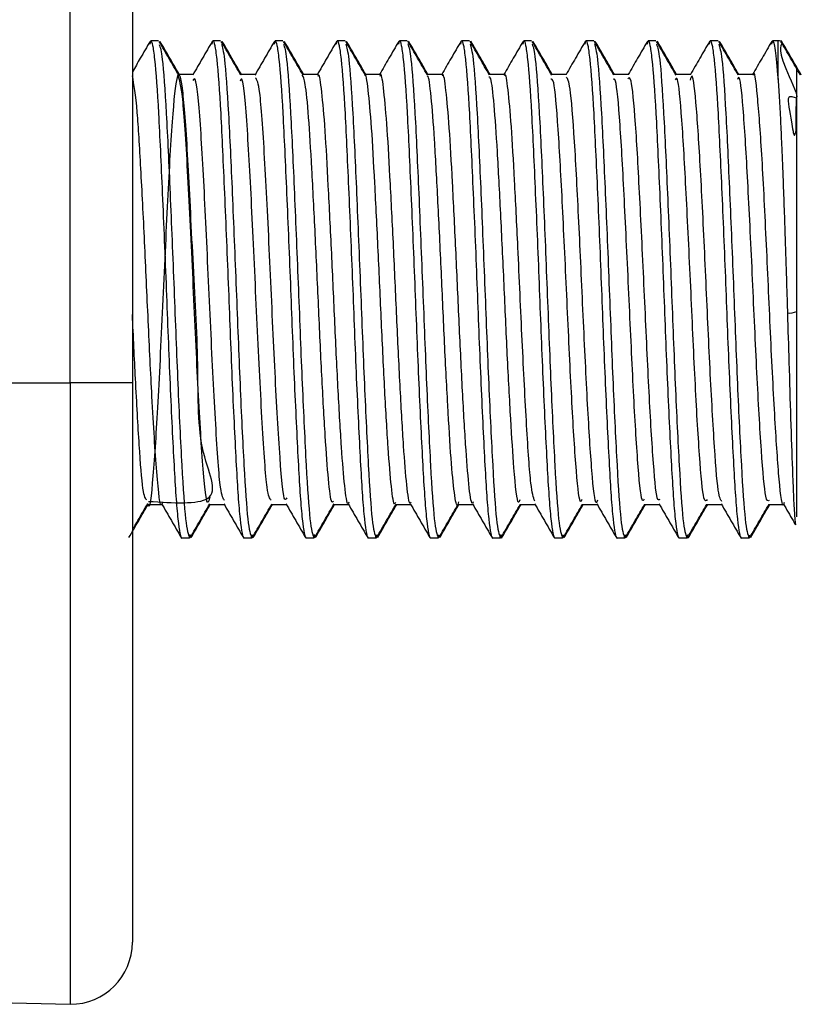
# Model space of a CAD drawing. Header units: millimetres. Extents: x 145 to 933, y -105 to 949.
# Tile 109 of 157: x 804.04 to 810.33, y 265.38 to 273.3. Entities that reach past the tile are written whole.
import ezdxf

# ---------------------------------------------------------------- set-up
doc = ezdxf.new("R2010")
doc.units = ezdxf.units.MM

msp = doc.modelspace()

# ---------------------------------------------------------------- linework, layer by layer
at = {"color": 7, "linetype": 'Continuous', "lineweight": 25}
for p, q in [((804.9465, 281.1603), (804.9465, 270.3843)), ((804.4465, 270.3843), (804.4465, 281.1343)), ((805.0882, 273.107), (805.0938, 273.1343)), ((805.1563, 273.1343), (805.0938, 273.1343)), ((805.5883, 273.1078), (805.5938, 273.1343)), ((805.6563, 273.1343), (805.5938, 273.1343)), ((806.0882, 273.107), (806.0938, 273.1343)), ((806.1563, 273.1343), (806.0938, 273.1343)), ((806.5883, 273.1078), (806.5938, 273.1343)), ((806.6563, 273.1343), (806.5938, 273.1343)), ((807.0882, 273.107), (807.0938, 273.1343)), ((807.1563, 273.1343), (807.0938, 273.1343)), ((807.5883, 273.1078), (807.5938, 273.1343)), ((807.6563, 273.1343), (807.5938, 273.1343)), ((808.0882, 273.107), (808.0938, 273.1343)), ((808.1563, 273.1343), (808.0938, 273.1343)), ((808.5883, 273.1077), (808.5938, 273.1343)), ((808.6563, 273.1343), (808.5938, 273.1343)), ((809.0882, 273.107), (809.0938, 273.1343)), ((809.1563, 273.1343), (809.0938, 273.1343)), ((809.5883, 273.1077), (809.5938, 273.1343)), ((809.6563, 273.1343), (809.5938, 273.1343)), ((810.0961, 273.13), (810.084, 273.109)), ((810.0882, 273.107), (810.0938, 273.1343)), ((810.1387, 273.1343), (810.0938, 273.1343)), ((810.1387, 272.8233), (810.1387, 273.1343)), ((805.4376, 272.8637), (805.3155, 272.8637)), ((805.9376, 272.8637), (805.8155, 272.8637)), ((806.4377, 272.8637), (806.3155, 272.8637)), ((806.9377, 272.8637), (806.8155, 272.8637)), ((807.4376, 272.8637), (807.3155, 272.8637)), ((807.9376, 272.8637), (807.8155, 272.8637)), ((808.4376, 272.8637), (808.3155, 272.8637)), ((808.9376, 272.8637), (808.8155, 272.8637)), ((809.4376, 272.8637), (809.3155, 272.8637)), ((809.9377, 272.8637), (809.8155, 272.8637)), ((801.4334, 270.3843), (804.4465, 270.3843)), ((804.9465, 270.3843), (804.4465, 270.3843)), ((804.4465, 270.3843), (804.4465, 265.3843)), ((805.0627, 269.405), (805.1845, 269.405)), ((805.5626, 269.405), (805.6845, 269.405)), ((806.0626, 269.405), (806.1845, 269.405)), ((806.5626, 269.405), (806.6845, 269.405)), ((807.0626, 269.405), (807.1845, 269.405)), ((807.5626, 269.405), (807.6845, 269.405)), ((808.0627, 269.405), (808.1845, 269.405)), ((808.5627, 269.405), (808.6845, 269.405)), ((809.0626, 269.405), (809.1845, 269.405)), ((809.5626, 269.405), (809.6845, 269.405)), ((810.0626, 269.405), (810.1845, 269.405)), ((805.4063, 269.1343), (805.3438, 269.1343)), ((805.4063, 269.1343), (805.412, 269.1623)), ((805.9063, 269.1343), (805.8438, 269.1343)), ((805.9063, 269.1343), (805.9116, 269.1602)), ((806.4063, 269.1343), (806.3438, 269.1343)), ((806.4063, 269.1343), (806.412, 269.1623)), ((806.9063, 269.1343), (806.8438, 269.1343)), ((806.9063, 269.1343), (806.9118, 269.1614)), ((807.4063, 269.1343), (807.3438, 269.1343)), ((807.4063, 269.1343), (807.4117, 269.1605)), ((807.9063, 269.1343), (807.8438, 269.1343)), ((807.9063, 269.1343), (807.9122, 269.163)), ((807.91, 269.1523), (807.9137, 269.1343)), ((808.4063, 269.1343), (808.3438, 269.1343)), ((808.4063, 269.1343), (808.4117, 269.1605)), ((808.9063, 269.1343), (808.8438, 269.1343)), ((808.9063, 269.1343), (808.9117, 269.1608)), ((809.4063, 269.1343), (809.3438, 269.1343)), ((809.4063, 269.1343), (809.4121, 269.1629)), ((809.41, 269.1523), (809.4137, 269.1343)), ((809.9063, 269.1343), (809.8438, 269.1343)), ((809.9063, 269.1343), (809.9115, 269.158)), ((801.4334, 265.4632), (804.4465, 265.3843))]:
    msp.add_line(p, q, dxfattribs=at)
at = {"color": 7, "linetype": 'Continuous', "lineweight": 25, "flags": 128}
msp.add_lwpolyline([(810.1685, 273.1313), (810.1648, 273.132), (810.1622, 273.1325)], dxfattribs=at)
at = {"color": 7, "linetype": 'Continuous', "lineweight": 25}
for centre, radius, start, end in [((810.1387, 272.9843), 0.15, 80.64977, 90), ((810.2264, 271.1019), 0.1575, 265.62495, 293.31005), ((804.4465, 265.8843), 0.5, 270, 0)]:
    msp.add_arc(centre, radius, start, end, dxfattribs=at)
for points, knots in [([(805.0884, 273.1296), (805.0622, 273.0844), (805.0149, 273.0027), (804.9676, 272.921), (804.9465, 272.8845)], [0, 0, 0, 0, 0.553793, 1, 1, 1, 1]), ([(805.0938, 273.1343), (805.0989, 273.1343), (805.1036, 273.1221), (805.1137, 273.0723), (805.119, 273.0345), (805.1351, 272.8837), (805.1462, 272.732), (805.1614, 272.4568), (805.1661, 272.3586), (805.1762, 272.1433), (805.1815, 272.027), (805.1976, 271.6608), (805.2087, 271.3937), (805.2239, 271.0046), (805.2286, 270.878), (805.2387, 270.6233), (805.244, 270.4966), (805.2601, 270.1295), (805.2712, 269.9035), (805.2864, 269.6284), (805.2911, 269.5475), (805.3012, 269.4026), (805.3065, 269.3397), (805.3226, 269.1868), (805.3337, 269.1343), (805.3438, 269.1343)], [0, 0, 0, 0, 0.0625, 0.0625, 0.125, 0.125, 0.25, 0.25, 0.3125, 0.3125, 0.375, 0.375, 0.5, 0.5, 0.5625, 0.5625, 0.625, 0.625, 0.75, 0.75, 0.8125, 0.8125, 0.875, 0.875, 1, 1, 1, 1]), ([(805.319, 272.8577), (805.2928, 272.9029), (805.2405, 272.9933), (805.1881, 273.0838), (805.162, 273.129)], [0, 0, 0, 0, 0.49993, 1, 1, 1, 1]), ([(805.1622, 273.1057), (805.1703, 273.0801), (805.1887, 273.0223), (805.2191, 272.5824), (805.2491, 271.923), (805.2816, 271.1379), (805.3116, 270.3501), (805.3441, 269.6897), (805.3742, 269.2254), (805.3956, 269.1648), (805.4063, 269.1343)], [0, 0, 0, 0, 0.102866, 0.231816, 0.358928, 0.487877, 0.614989, 0.743939, 0.87105, 1, 1, 1, 1]), ([(805.3258, 272.8586), (805.2997, 272.9038), (805.2473, 272.9942), (805.1949, 273.0847), (805.1688, 273.1299)], [0, 0, 0, 0, 0.499932, 1, 1, 1, 1]), ([(805.5886, 273.1299), (805.5624, 273.0847), (805.5101, 272.9942), (805.4577, 272.9038), (805.4315, 272.8586)], [0, 0, 0, 0, 0.500065, 1, 1, 1, 1]), ([(805.5938, 273.1343), (805.5989, 273.1343), (805.6036, 273.1221), (805.6137, 273.0723), (805.619, 273.0345), (805.6351, 272.8837), (805.6462, 272.732), (805.6614, 272.4568), (805.6661, 272.3586), (805.6762, 272.1433), (805.6815, 272.027), (805.6976, 271.6608), (805.7087, 271.3937), (805.7239, 271.0046), (805.7286, 270.878), (805.7387, 270.6233), (805.744, 270.4966), (805.7601, 270.1295), (805.7712, 269.9035), (805.7864, 269.6284), (805.7911, 269.5475), (805.8012, 269.4026), (805.8065, 269.3397), (805.8226, 269.1868), (805.8337, 269.1343), (805.8438, 269.1343)], [0, 0, 0, 0, 0.0625, 0.0625, 0.125, 0.125, 0.25, 0.25, 0.3125, 0.3125, 0.375, 0.375, 0.5, 0.5, 0.5625, 0.5625, 0.625, 0.625, 0.75, 0.75, 0.8125, 0.8125, 0.875, 0.875, 1, 1, 1, 1]), ([(805.8185, 272.8585), (805.7923, 272.9038), (805.74, 272.9942), (805.6876, 273.0847), (805.6615, 273.1299)], [0, 0, 0, 0, 0.499927, 1, 1, 1, 1]), ([(805.6617, 273.1082), (805.67, 273.0822), (805.6886, 273.0243), (805.7191, 272.5826), (805.7491, 271.923), (805.7816, 271.1379), (805.8116, 270.3501), (805.8441, 269.6897), (805.8742, 269.2254), (805.8956, 269.1648), (805.9063, 269.1343)], [0, 0, 0, 0, 0.1047275, 0.2334097, 0.3602576, 0.4889398, 0.6157877, 0.7444699, 0.8713178, 1, 1, 1, 1]), ([(805.8259, 272.8584), (805.7998, 272.9036), (805.7474, 272.994), (805.6951, 273.0845), (805.6689, 273.1297)], [0, 0, 0, 0, 0.499931, 1, 1, 1, 1]), ([(806.0884, 273.1296), (806.0622, 273.0844), (806.0099, 272.9939), (805.9575, 272.9034), (805.9313, 272.8582)], [0, 0, 0, 0, 0.500078, 1, 1, 1, 1]), ([(806.0938, 273.1343), (806.0989, 273.1343), (806.1036, 273.1221), (806.1137, 273.0723), (806.119, 273.0345), (806.1351, 272.8837), (806.1462, 272.732), (806.1614, 272.4568), (806.1661, 272.3586), (806.1762, 272.1433), (806.1815, 272.027), (806.1976, 271.6608), (806.2087, 271.3937), (806.2239, 271.0046), (806.2286, 270.878), (806.2387, 270.6233), (806.244, 270.4966), (806.2601, 270.1295), (806.2712, 269.9035), (806.2864, 269.6284), (806.2911, 269.5475), (806.3012, 269.4026), (806.3065, 269.3397), (806.3226, 269.1868), (806.3337, 269.1343), (806.3438, 269.1343)], [0, 0, 0, 0, 0.0625, 0.0625, 0.125, 0.125, 0.25, 0.25, 0.3125, 0.3125, 0.375, 0.375, 0.5, 0.5, 0.5625, 0.5625, 0.625, 0.625, 0.75, 0.75, 0.8125, 0.8125, 0.875, 0.875, 1, 1, 1, 1]), ([(806.3186, 272.8584), (806.2924, 272.9037), (806.24, 272.9941), (806.1877, 273.0845), (806.1615, 273.1298)], [0, 0, 0, 0, 0.499928, 1, 1, 1, 1]), ([(806.1617, 273.1078), (806.17, 273.0819), (806.1886, 273.024), (806.2191, 272.5826), (806.2491, 271.923), (806.2816, 271.1379), (806.3116, 270.3501), (806.3441, 269.6897), (806.3742, 269.2254), (806.3956, 269.1648), (806.4063, 269.1343)], [0, 0, 0, 0, 0.104485, 0.233202, 0.360084, 0.488801, 0.615684, 0.744401, 0.871283, 1, 1, 1, 1]), ([(806.3259, 272.8585), (806.2997, 272.9037), (806.2473, 272.9942), (806.1949, 273.0847), (806.1688, 273.1299)], [0, 0, 0, 0, 0.499926, 1, 1, 1, 1]), ([(806.5886, 273.1299), (806.5624, 273.0847), (806.5101, 272.9942), (806.4577, 272.9038), (806.4315, 272.8586)], [0, 0, 0, 0, 0.500065, 1, 1, 1, 1]), ([(806.5938, 273.1343), (806.5989, 273.1343), (806.6036, 273.1221), (806.6137, 273.0723), (806.619, 273.0345), (806.6351, 272.8837), (806.6462, 272.732), (806.6614, 272.4568), (806.6661, 272.3586), (806.6762, 272.1433), (806.6815, 272.027), (806.6976, 271.6608), (806.7087, 271.3937), (806.7239, 271.0046), (806.7286, 270.878), (806.7387, 270.6233), (806.744, 270.4966), (806.7601, 270.1295), (806.7712, 269.9035), (806.7864, 269.6284), (806.7911, 269.5475), (806.8012, 269.4026), (806.8065, 269.3397), (806.8226, 269.1868), (806.8337, 269.1343), (806.8438, 269.1343)], [0, 0, 0, 0, 0.0625, 0.0625, 0.125, 0.125, 0.25, 0.25, 0.3125, 0.3125, 0.375, 0.375, 0.5, 0.5, 0.5625, 0.5625, 0.625, 0.625, 0.75, 0.75, 0.8125, 0.8125, 0.875, 0.875, 1, 1, 1, 1]), ([(806.819, 272.8577), (806.7928, 272.9029), (806.7405, 272.9933), (806.6881, 273.0838), (806.6619, 273.129)], [0, 0, 0, 0, 0.499926, 1, 1, 1, 1]), ([(806.6621, 273.1058), (806.6703, 273.0801), (806.6887, 273.0224), (806.7191, 272.5824), (806.7491, 271.923), (806.7816, 271.1379), (806.8116, 270.3501), (806.8441, 269.6897), (806.8742, 269.2254), (806.8956, 269.1648), (806.9063, 269.1343)], [0, 0, 0, 0, 0.1029186, 0.2318608, 0.358965, 0.4879072, 0.6150114, 0.7439536, 0.8710578, 1, 1, 1, 1]), ([(806.8229, 272.8637), (806.7977, 272.9071), (806.7464, 272.9958), (806.6951, 273.0844), (806.6689, 273.1296)], [0, 0, 0, 0, 0.4899223, 1, 1, 1, 1]), ([(807.0884, 273.1296), (807.0622, 273.0844), (807.0109, 272.9957), (806.9596, 272.9071), (806.9345, 272.8637)], [0, 0, 0, 0, 0.510403, 1, 1, 1, 1]), ([(807.0938, 273.1343), (807.0989, 273.1343), (807.1036, 273.1221), (807.1137, 273.0723), (807.119, 273.0345), (807.1351, 272.8837), (807.1462, 272.732), (807.1614, 272.4568), (807.1661, 272.3586), (807.1762, 272.1433), (807.1815, 272.027), (807.1976, 271.6608), (807.2087, 271.3937), (807.2239, 271.0046), (807.2286, 270.878), (807.2387, 270.6233), (807.244, 270.4966), (807.2601, 270.1295), (807.2712, 269.9035), (807.2864, 269.6284), (807.2911, 269.5475), (807.3012, 269.4026), (807.3065, 269.3397), (807.3226, 269.1868), (807.3337, 269.1343), (807.3438, 269.1343)], [0, 0, 0, 0, 0.0625, 0.0625, 0.125, 0.125, 0.25, 0.25, 0.3125, 0.3125, 0.375, 0.375, 0.5, 0.5, 0.5625, 0.5625, 0.625, 0.625, 0.75, 0.75, 0.8125, 0.8125, 0.875, 0.875, 1, 1, 1, 1]), ([(807.3184, 272.8588), (807.2922, 272.904), (807.2399, 272.9944), (807.1875, 273.0849), (807.1613, 273.1301)], [0, 0, 0, 0, 0.49993, 1, 1, 1, 1]), ([(807.1615, 273.1088), (807.1699, 273.0827), (807.1885, 273.0248), (807.2191, 272.5826), (807.2491, 271.923), (807.2816, 271.1379), (807.3116, 270.3501), (807.3441, 269.6897), (807.3742, 269.2254), (807.3956, 269.1648), (807.4063, 269.1343)], [0, 0, 0, 0, 0.105219, 0.233831, 0.360609, 0.48922, 0.615999, 0.74461, 0.871389, 1, 1, 1, 1]), ([(807.3229, 272.8637), (807.2977, 272.9072), (807.2463, 272.9959), (807.1949, 273.0847), (807.1688, 273.1299)], [0, 0, 0, 0, 0.490335, 1, 1, 1, 1]), ([(807.5886, 273.1299), (807.5624, 273.0847), (807.511, 272.9959), (807.4597, 272.9072), (807.4345, 272.8637)], [0, 0, 0, 0, 0.5096364, 1, 1, 1, 1]), ([(807.5938, 273.1343), (807.5989, 273.1343), (807.6036, 273.1221), (807.6137, 273.0723), (807.619, 273.0345), (807.6351, 272.8837), (807.6462, 272.732), (807.6614, 272.4568), (807.6661, 272.3586), (807.6762, 272.1433), (807.6815, 272.027), (807.6976, 271.6608), (807.7087, 271.3937), (807.7239, 271.0046), (807.7286, 270.878), (807.7387, 270.6233), (807.744, 270.4966), (807.7601, 270.1295), (807.7712, 269.9035), (807.7864, 269.6284), (807.7911, 269.5475), (807.8012, 269.4026), (807.8065, 269.3397), (807.8226, 269.1868), (807.8337, 269.1343), (807.8438, 269.1343)], [0, 0, 0, 0, 0.0625, 0.0625, 0.125, 0.125, 0.25, 0.25, 0.3125, 0.3125, 0.375, 0.375, 0.5, 0.5, 0.5625, 0.5625, 0.625, 0.625, 0.75, 0.75, 0.8125, 0.8125, 0.875, 0.875, 1, 1, 1, 1]), ([(807.8187, 272.8583), (807.7925, 272.9035), (807.7402, 272.9939), (807.6878, 273.0843), (807.6616, 273.1296)], [0, 0, 0, 0, 0.49993, 1, 1, 1, 1]), ([(807.6618, 273.1073), (807.6701, 273.0814), (807.6886, 273.0236), (807.7191, 272.5825), (807.7491, 271.923), (807.7816, 271.1379), (807.8116, 270.3501), (807.8441, 269.6897), (807.8742, 269.2254), (807.8956, 269.1648), (807.9063, 269.1343)], [0, 0, 0, 0, 0.1040533, 0.2328324, 0.3597759, 0.4885549, 0.6154984, 0.7442775, 0.8712209, 1, 1, 1, 1]), ([(807.8229, 272.8637), (807.7977, 272.9072), (807.7463, 272.996), (807.6949, 273.0847), (807.6687, 273.13)], [0, 0, 0, 0, 0.490348, 1, 1, 1, 1]), ([(808.0884, 273.1296), (808.0622, 273.0844), (808.0109, 272.9957), (807.9596, 272.9071), (807.9345, 272.8637)], [0, 0, 0, 0, 0.510393, 1, 1, 1, 1]), ([(808.0938, 273.1343), (808.0989, 273.1343), (808.1036, 273.1221), (808.1137, 273.0723), (808.119, 273.0345), (808.1351, 272.8837), (808.1462, 272.732), (808.1614, 272.4568), (808.1661, 272.3586), (808.1762, 272.1433), (808.1815, 272.027), (808.1976, 271.6608), (808.2087, 271.3937), (808.2239, 271.0046), (808.2286, 270.878), (808.2387, 270.6233), (808.244, 270.4966), (808.2601, 270.1295), (808.2712, 269.9035), (808.2864, 269.6284), (808.2911, 269.5475), (808.3012, 269.4026), (808.3065, 269.3397), (808.3226, 269.1868), (808.3337, 269.1343), (808.3438, 269.1343)], [0, 0, 0, 0, 0.0625, 0.0625, 0.125, 0.125, 0.25, 0.25, 0.3125, 0.3125, 0.375, 0.375, 0.5, 0.5, 0.5625, 0.5625, 0.625, 0.625, 0.75, 0.75, 0.8125, 0.8125, 0.875, 0.875, 1, 1, 1, 1]), ([(808.3189, 272.8579), (808.2927, 272.9031), (808.2403, 272.9936), (808.188, 273.084), (808.1618, 273.1293)], [0, 0, 0, 0, 0.499924, 1, 1, 1, 1]), ([(808.162, 273.1064), (808.1702, 273.0807), (808.1887, 273.0229), (808.2191, 272.5825), (808.2491, 271.923), (808.2816, 271.1379), (808.3116, 270.3501), (808.3441, 269.6897), (808.3742, 269.2254), (808.3956, 269.1648), (808.4063, 269.1343)], [0, 0, 0, 0, 0.103383, 0.232259, 0.359297, 0.488172, 0.615211, 0.744086, 0.871125, 1, 1, 1, 1]), ([(808.3229, 272.8637), (808.2978, 272.9071), (808.2465, 272.9956), (808.1952, 273.0843), (808.169, 273.1295)], [0, 0, 0, 0, 0.489535, 1, 1, 1, 1]), ([(808.5886, 273.1299), (808.5624, 273.0846), (808.511, 272.9959), (808.4597, 272.9072), (808.4345, 272.8637)], [0, 0, 0, 0, 0.5096552, 1, 1, 1, 1]), ([(808.5938, 273.1343), (808.5989, 273.1343), (808.6036, 273.1221), (808.6137, 273.0723), (808.619, 273.0345), (808.6351, 272.8837), (808.6462, 272.732), (808.6614, 272.4568), (808.6661, 272.3586), (808.6762, 272.1433), (808.6815, 272.027), (808.6976, 271.6608), (808.7087, 271.3937), (808.7239, 271.0046), (808.7286, 270.878), (808.7387, 270.6233), (808.744, 270.4966), (808.7601, 270.1295), (808.7712, 269.9035), (808.7864, 269.6284), (808.7911, 269.5475), (808.8012, 269.4026), (808.8065, 269.3397), (808.8226, 269.1868), (808.8337, 269.1343), (808.8438, 269.1343)], [0, 0, 0, 0, 0.0625, 0.0625, 0.125, 0.125, 0.25, 0.25, 0.3125, 0.3125, 0.375, 0.375, 0.5, 0.5, 0.5625, 0.5625, 0.625, 0.625, 0.75, 0.75, 0.8125, 0.8125, 0.875, 0.875, 1, 1, 1, 1]), ([(808.8185, 272.8587), (808.7923, 272.9039), (808.7399, 272.9943), (808.6876, 273.0848), (808.6614, 273.13)], [0, 0, 0, 0, 0.499928, 1, 1, 1, 1]), ([(808.6616, 273.1085), (808.6699, 273.0824), (808.6885, 273.0245), (808.7191, 272.5826), (808.7491, 271.923), (808.7816, 271.1379), (808.8116, 270.3501), (808.8441, 269.6897), (808.8742, 269.2254), (808.8956, 269.1648), (808.9063, 269.1343)], [0, 0, 0, 0, 0.104972, 0.233619, 0.360432, 0.489079, 0.615893, 0.74454, 0.871353, 1, 1, 1, 1]), ([(808.8229, 272.8637), (808.7977, 272.9072), (808.7463, 272.9959), (808.695, 273.0846), (808.6688, 273.1299)], [0, 0, 0, 0, 0.490174, 1, 1, 1, 1]), ([(809.0884, 273.1296), (809.0622, 273.0844), (809.0109, 272.9957), (808.9596, 272.9071), (808.9345, 272.8637)], [0, 0, 0, 0, 0.510384, 1, 1, 1, 1]), ([(809.0938, 273.1343), (809.0989, 273.1343), (809.1036, 273.1221), (809.1137, 273.0723), (809.119, 273.0345), (809.1351, 272.8837), (809.1462, 272.732), (809.1614, 272.4568), (809.1661, 272.3586), (809.1762, 272.1433), (809.1815, 272.027), (809.1976, 271.6608), (809.2087, 271.3937), (809.2239, 271.0046), (809.2286, 270.878), (809.2387, 270.6233), (809.244, 270.4966), (809.2601, 270.1295), (809.2712, 269.9035), (809.2864, 269.6284), (809.2911, 269.5475), (809.3012, 269.4026), (809.3065, 269.3397), (809.3226, 269.1868), (809.3337, 269.1343), (809.3438, 269.1343)], [0, 0, 0, 0, 0.0625, 0.0625, 0.125, 0.125, 0.25, 0.25, 0.3125, 0.3125, 0.375, 0.375, 0.5, 0.5, 0.5625, 0.5625, 0.625, 0.625, 0.75, 0.75, 0.8125, 0.8125, 0.875, 0.875, 1, 1, 1, 1]), ([(809.3188, 272.858), (809.2927, 272.9032), (809.2403, 272.9936), (809.188, 273.084), (809.1618, 273.1292)], [0, 0, 0, 0, 0.4999343, 1, 1, 1, 1]), ([(809.162, 273.1063), (809.1702, 273.0806), (809.1887, 273.0228), (809.2191, 272.5825), (809.2491, 271.923), (809.2816, 271.1379), (809.3116, 270.3501), (809.3441, 269.6897), (809.3742, 269.2254), (809.3956, 269.1648), (809.4063, 269.1343)], [0, 0, 0, 0, 0.10335, 0.23223, 0.359273, 0.488153, 0.615197, 0.744077, 0.87112, 1, 1, 1, 1]), ([(809.3229, 272.8637), (809.2977, 272.9072), (809.2463, 272.996), (809.1949, 273.0848), (809.1687, 273.13)], [0, 0, 0, 0, 0.490412, 1, 1, 1, 1]), ([(809.5886, 273.1299), (809.5624, 273.0846), (809.511, 272.9959), (809.4597, 272.9072), (809.4345, 272.8637)], [0, 0, 0, 0, 0.5096736, 1, 1, 1, 1]), ([(809.5938, 273.1343), (809.5989, 273.1343), (809.6036, 273.1221), (809.6137, 273.0723), (809.619, 273.0345), (809.6351, 272.8837), (809.6462, 272.732), (809.6614, 272.4568), (809.6661, 272.3586), (809.6762, 272.1433), (809.6815, 272.027), (809.6976, 271.6608), (809.7087, 271.3937), (809.7239, 271.0046), (809.7286, 270.878), (809.7387, 270.6233), (809.744, 270.4966), (809.7601, 270.1295), (809.7712, 269.9035), (809.7864, 269.6284), (809.7911, 269.5475), (809.8012, 269.4026), (809.8065, 269.3397), (809.8226, 269.1868), (809.8337, 269.1343), (809.8438, 269.1343)], [0, 0, 0, 0, 0.0625, 0.0625, 0.125, 0.125, 0.25, 0.25, 0.3125, 0.3125, 0.375, 0.375, 0.5, 0.5, 0.5625, 0.5625, 0.625, 0.625, 0.75, 0.75, 0.8125, 0.8125, 0.875, 0.875, 1, 1, 1, 1]), ([(809.8187, 272.8582), (809.7925, 272.9034), (809.7402, 272.9939), (809.6878, 273.0843), (809.6616, 273.1296)], [0, 0, 0, 0, 0.499925, 1, 1, 1, 1]), ([(809.6618, 273.1073), (809.6701, 273.0814), (809.6886, 273.0236), (809.7191, 272.5825), (809.7491, 271.923), (809.7816, 271.1379), (809.8116, 270.3501), (809.8441, 269.6897), (809.8742, 269.2254), (809.8956, 269.1648), (809.9063, 269.1343)], [0, 0, 0, 0, 0.1040642, 0.2328417, 0.3597837, 0.4885611, 0.6155031, 0.7442806, 0.8712225, 1, 1, 1, 1]), ([(809.8229, 272.8637), (809.7977, 272.9071), (809.7464, 272.9957), (809.6952, 273.0843), (809.669, 273.1295)], [0, 0, 0, 0, 0.4896, 1, 1, 1, 1]), ([(810.0884, 273.1296), (810.0622, 273.0844), (810.0109, 272.9957), (809.9596, 272.9071), (809.9345, 272.8637)], [0, 0, 0, 0, 0.510375, 1, 1, 1, 1]), ([(810.0938, 273.1343), (810.0975, 273.1343), (810.1009, 273.1279), (810.108, 273.1022), (810.1117, 273.0829), (810.123, 273.0047), (810.1309, 272.9255), (810.1387, 272.8233)], [0, 0, 0, 0, 0.25, 0.25, 0.5, 0.5, 1, 1, 1, 1]), ([(810.1628, 273.1011), (810.1666, 273.1032), (810.1834, 273.1122), (810.1059, 273.0871), (810.3404, 272.6183), (810.1861, 272.7395), (810.2447, 272.5257), (810.2551, 272.4275), (810.2626, 272.3903), (810.2663, 272.3804), (810.2673, 272.3785), (810.268, 272.3773), (810.2687, 272.3765), (810.2693, 272.3758), (810.27, 272.3755), (810.2714, 272.3753), (810.2882, 272.3978), (810.282, 272.5379), (810.2861, 272.6274), (810.2887, 272.6856)], [0, 0, 0, 0, 0.081256, 0.35032, 0.471753, 0.573239, 0.69391, 0.735146, 0.746815, 0.748473, 0.749161, 0.74978, 0.750363, 0.750945, 0.751562, 0.752245, 0.755614, 0.840868, 1, 1, 1, 1]), ([(810.3185, 272.8586), (810.2923, 272.9038), (810.24, 272.9942), (810.1876, 273.0847), (810.1615, 273.1299)], [0, 0, 0, 0, 0.499927, 1, 1, 1, 1]), ([(810.3259, 272.8585), (810.2997, 272.9037), (810.2473, 272.9942), (810.195, 273.0846), (810.1688, 273.1299)], [0, 0, 0, 0, 0.499927, 1, 1, 1, 1]), ([(810.1875, 269.4199), (810.1864, 269.415), (810.1736, 269.3617), (810.1477, 269.5766), (810.1143, 270.0576), (810.0778, 270.7756), (810.0438, 271.5522), (810.0083, 272.2604), (809.9731, 272.7153), (809.9501, 272.9151), (809.938, 272.8604), (809.9376, 272.8588)], [0, 0, 0, 0, 0.014134, 0.155549, 0.294634, 0.435931, 0.575359, 0.715909, 0.856173, 0.995771, 1, 1, 1, 1]), ([(805.1876, 269.4268), (805.186, 269.4197), (805.1714, 269.3529), (805.1422, 269.63), (805.1072, 270.1855), (805.0736, 270.8746), (805.045, 271.5284), (805.0143, 272.123), (804.983, 272.6517), (804.9597, 272.7793), (804.9465, 272.8519)], [0, 0, 0, 0, 0.01953, 0.184139, 0.346759, 0.470317, 0.59273, 0.716639, 0.838724, 1, 1, 1, 1]), ([(805.0755, 269.4297), (805.2754, 269.4175), (805.7189, 269.3906), (805.4617, 269.8088), (805.4837, 270.5541), (805.4281, 271.4492), (805.3914, 272.265), (805.3508, 272.8012), (805.3118, 272.9271), (805.2704, 272.6096), (805.2315, 271.9268), (805.1915, 271.0524), (805.1506, 270.185), (805.1119, 269.6), (805.0842, 269.3384), (805.0704, 269.4093), (805.07, 269.4115)], [0, 0, 0, 0, 0.064116, 0.142275, 0.220018, 0.297353, 0.375674, 0.453171, 0.530659, 0.608984, 0.686324, 0.764053, 0.842224, 0.919497, 0.997545, 1, 1, 1, 1]), ([(805.5688, 269.4632), (805.563, 269.441), (805.544, 269.3686), (805.5106, 269.7092), (805.4707, 270.39), (805.4317, 271.2801), (805.3904, 272.1194), (805.3515, 272.7429), (805.3255, 272.8199), (805.3127, 272.8578)], [0, 0, 0, 0, 0.069059, 0.225761, 0.381627, 0.536675, 0.693702, 0.849075, 1, 1, 1, 1]), ([(805.6874, 269.4371), (805.6766, 269.4512), (805.6525, 269.4827), (805.6167, 270.0171), (805.5761, 270.8101), (805.5371, 271.6969), (805.4984, 272.4308), (805.4618, 272.8607), (805.44, 272.8274), (805.4312, 272.8139)], [0, 0, 0, 0, 0.125285, 0.278122, 0.432951, 0.586358, 0.739518, 0.894469, 1, 1, 1, 1]), ([(806.0624, 269.4393), (806.0516, 269.4525), (806.0274, 269.482), (805.9911, 270.0257), (805.9501, 270.8334), (805.9104, 271.7341), (805.8713, 272.4604), (805.8374, 272.8594), (805.8182, 272.822), (805.8123, 272.8104)], [0, 0, 0, 0, 0.128531, 0.287404, 0.448247, 0.607829, 0.766907, 0.927949, 1, 1, 1, 1]), ([(806.1872, 269.4572), (806.1808, 269.447), (806.1614, 269.4165), (806.1288, 269.8182), (806.0883, 270.5377), (806.0501, 271.4251), (806.0099, 272.2255), (805.9724, 272.7769), (805.9485, 272.8184), (805.9375, 272.8375)], [0, 0, 0, 0, 0.0778872, 0.2354017, 0.3939054, 0.5505269, 0.7088946, 0.8665693, 1, 1, 1, 1]), ([(806.5624, 269.4286), (806.5584, 269.4235), (806.5457, 269.4071), (806.5225, 269.586), (806.4974, 269.9372), (806.4696, 270.43), (806.4436, 270.9999), (806.417, 271.585), (806.3895, 272.1199), (806.3642, 272.5425), (806.3369, 272.8162), (806.3205, 272.8437), (806.3127, 272.8567)], [0, 0, 0, 0, 0.0492, 0.156912, 0.262312, 0.369823, 0.475971, 0.582564, 0.689844, 0.795389, 0.903115, 1, 1, 1, 1]), ([(806.6874, 269.423), (806.6852, 269.4177), (806.6744, 269.3921), (806.6532, 269.5348), (806.6281, 269.8437), (806.6014, 270.3053), (806.5746, 270.853), (806.5494, 271.4332), (806.5217, 271.9774), (806.497, 272.437), (806.4695, 272.7394), (806.4504, 272.8781), (806.4396, 272.8517), (806.4375, 272.8466)], [0, 0, 0, 0, 0.027887, 0.134121, 0.238438, 0.343976, 0.449547, 0.553836, 0.660078, 0.764019, 0.870098, 0.974828, 1, 1, 1, 1]), ([(807.0625, 269.4217), (807.0606, 269.4165), (807.0499, 269.3887), (807.0289, 269.5293), (807.0033, 269.8391), (806.9762, 270.3074), (806.9491, 270.8635), (806.9235, 271.4521), (806.8955, 272.0014), (806.8705, 272.4617), (806.8424, 272.755), (806.8242, 272.8849), (806.8139, 272.8553), (806.8126, 272.8515)], [0, 0, 0, 0, 0.0242916, 0.1319627, 0.2377739, 0.3447588, 0.4517505, 0.5575556, 0.665229, 0.7706064, 0.8782376, 0.9841544, 1, 1, 1, 1]), ([(807.1874, 269.4242), (807.1849, 269.4187), (807.1738, 269.3943), (807.1524, 269.5413), (807.1274, 269.8554), (807.1005, 270.3202), (807.0739, 270.8697), (807.0486, 271.4499), (807.021, 271.9922), (806.9963, 272.4485), (806.9687, 272.7456), (806.95, 272.8802), (806.9394, 272.8528), (806.9375, 272.848)], [0, 0, 0, 0, 0.031019, 0.137259, 0.241495, 0.347103, 0.452577, 0.556928, 0.663136, 0.767052, 0.87316, 0.977779, 1, 1, 1, 1]), ([(807.5683, 269.4254), (807.5664, 269.4175), (807.5559, 269.3724), (807.5355, 269.4797), (807.5089, 269.7498), (807.4829, 270.1896), (807.455, 270.7285), (807.4299, 271.3162), (807.4018, 271.8793), (807.3764, 272.3669), (807.349, 272.6991), (807.3298, 272.8608), (807.3196, 272.8478), (807.3183, 272.8461)], [0, 0, 0, 0, 0.022696, 0.130026, 0.236682, 0.342877, 0.450448, 0.5559, 0.663667, 0.769342, 0.876579, 0.983369, 1, 1, 1, 1]), ([(807.6875, 269.4252), (807.6847, 269.4196), (807.6733, 269.3964), (807.6517, 269.548), (807.6267, 269.8672), (807.5997, 270.3351), (807.5732, 270.8865), (807.5478, 271.4664), (807.5202, 272.0069), (807.4955, 272.4599), (807.4679, 272.7516), (807.4495, 272.8822), (807.4391, 272.854), (807.4375, 272.8496)], [0, 0, 0, 0, 0.034221, 0.140443, 0.244585, 0.350238, 0.45559, 0.559989, 0.666137, 0.770014, 0.876127, 0.98062, 1, 1, 1, 1]), ([(808.0625, 269.442), (808.0588, 269.4316), (808.0434, 269.3886), (808.0173, 269.6379), (807.9894, 270.0737), (807.9612, 270.5969), (807.9361, 271.1786), (807.9083, 271.7538), (807.8821, 272.2633), (807.8557, 272.6396), (807.8316, 272.8475), (807.8177, 272.843), (807.8124, 272.8413)], [0, 0, 0, 0, 0.045921, 0.188613, 0.294167, 0.401913, 0.507372, 0.614825, 0.721153, 0.827599, 0.934994, 1, 1, 1, 1]), ([(808.1816, 269.4314), (808.1713, 269.4625), (808.1492, 269.5297), (808.1174, 270.015), (808.0807, 270.7047), (808.05, 271.4252), (808.0194, 272.0213), (807.9948, 272.4712), (807.9671, 272.7574), (807.949, 272.8842), (807.9389, 272.8552), (807.9375, 272.8512)], [0, 0, 0, 0, 0.122336, 0.264523, 0.409094, 0.551426, 0.660337, 0.766949, 0.875891, 0.983046, 1, 1, 1, 1]), ([(808.6875, 269.4387), (808.6842, 269.4289), (808.6694, 269.3848), (808.6413, 269.644), (808.6075, 270.179), (808.5718, 270.9178), (808.5369, 271.6943), (808.5024, 272.3576), (808.4682, 272.796), (808.4471, 272.8282), (808.4375, 272.8428)], [0, 0, 0, 0, 0.040366, 0.181588, 0.320806, 0.461371, 0.601355, 0.740932, 0.881872, 1, 1, 1, 1]), ([(809.0624, 269.4472), (809.0568, 269.4384), (809.0396, 269.411), (809.0096, 269.7321), (808.9742, 270.3289), (808.9394, 271.1003), (808.9026, 271.8767), (808.8686, 272.4955), (808.8369, 272.8441), (808.8188, 272.8278), (808.8123, 272.822)], [0, 0, 0, 0, 0.067745, 0.210354, 0.352289, 0.493805, 0.63679, 0.777765, 0.921047, 1, 1, 1, 1]), ([(809.1873, 269.4455), (809.1808, 269.4399), (809.1627, 269.4242), (809.1326, 269.764), (809.0972, 270.3667), (809.0631, 271.1306), (809.0267, 271.8926), (808.9932, 272.5027), (808.9596, 272.8582), (808.9395, 272.8369), (808.931, 272.8279)], [0, 0, 0, 0, 0.07696, 0.213767, 0.350538, 0.486462, 0.624049, 0.759567, 0.897359, 1, 1, 1, 1]), ([(809.5688, 269.4435), (809.5602, 269.4328), (809.5399, 269.4075), (809.5073, 269.7655), (809.4713, 270.3841), (809.4369, 271.1603), (809.3999, 271.9318), (809.3659, 272.532), (809.3352, 272.856), (809.3179, 272.8298), (809.3123, 272.8214)], [0, 0, 0, 0, 0.102261, 0.240883, 0.379576, 0.517262, 0.656787, 0.794137, 0.933702, 1, 1, 1, 1]), ([(809.6874, 269.4279), (809.6775, 269.4414), (809.6558, 269.4709), (809.6238, 269.9057), (809.5872, 270.5654), (809.5538, 271.3439), (809.5172, 272.0822), (809.4834, 272.6243), (809.4538, 272.8906), (809.4367, 272.8351), (809.4312, 272.8174)], [0, 0, 0, 0, 0.114723, 0.250705, 0.388616, 0.524317, 0.662273, 0.798184, 0.935568, 1, 1, 1, 1]), ([(810.0682, 269.4372), (810.0589, 269.4318), (810.0377, 269.4198), (810.0048, 269.804), (809.9685, 270.4392), (809.9343, 271.2207), (809.8971, 271.986), (809.8632, 272.5667), (809.8335, 272.8673), (809.8171, 272.8326), (809.8124, 272.8228)], [0, 0, 0, 0, 0.110812, 0.249432, 0.388829, 0.526698, 0.666681, 0.804405, 0.944177, 1, 1, 1, 1]), ([(810.2887, 272.6856), (810.2887, 272.7399), (810.2887, 272.8486), (810.2887, 272.9134), (810.2887, 272.903), (810.2887, 272.9004)], [0, 0, 0, 0, 0.42831, 0.857966, 1, 1, 1, 1]), ([(808.5624, 269.4456), (808.5578, 269.4354), (808.5415, 269.3996), (808.5121, 269.6975), (808.4771, 270.2752), (808.4419, 271.0401), (808.4055, 271.821), (808.3713, 272.4572), (808.3386, 272.8316), (808.3197, 272.8266), (808.3124, 272.8247)], [0, 0, 0, 0, 0.056945, 0.199817, 0.341407, 0.483193, 0.625889, 0.76694, 0.91019, 1, 1, 1, 1]), ([(810.1387, 272.8233), (810.14, 272.8062), (810.1425, 272.772), (810.1462, 272.7164), (810.1497, 272.658), (810.1532, 272.597), (810.1565, 272.5336), (810.1616, 272.429), (810.169, 272.261), (810.1783, 272.0285), (810.1875, 271.7835), (810.1954, 271.5544), (810.2025, 271.3372), (810.2088, 271.135), (810.2126, 271.0064), (810.2144, 270.9449)], [0, 0, 0, 0, 0.042846, 0.085349, 0.127458, 0.169125, 0.210307, 0.250961, 0.364061, 0.500833, 0.61632, 0.724002, 0.823746, 0.915656, 1, 1, 1, 1]), ([(810.2887, 270.9573), (810.2887, 271.1164), (810.2887, 271.2836), (810.2887, 271.6168), (810.2887, 271.7827), (810.2887, 272.0933), (810.2887, 272.2378), (810.2887, 272.4904), (810.2887, 272.5985), (810.2887, 272.6856)], [0, 0, 0, 0, 0.25, 0.25, 0.5, 0.5, 0.75, 0.75, 1, 1, 1, 1]), ([(805.0624, 269.442), (805.0519, 269.4517), (805.0313, 269.4708), (805.0019, 269.8635), (804.9729, 270.3654), (804.9547, 270.7564), (804.9465, 270.9329)], [0, 0, 0, 0, 0.268642, 0.525634, 0.785861, 1, 1, 1, 1]), ([(810.2144, 270.9449), (810.2183, 270.8118), (810.227, 270.5138), (810.2408, 270.0734), (810.2527, 269.718), (810.2626, 269.4634), (810.2716, 269.3014), (810.2777, 269.233), (810.2801, 269.2405), (810.2802, 269.2407)], [0, 0, 0, 0, 0.148368, 0.332352, 0.533947, 0.663645, 0.81538, 0.994445, 1, 1, 1, 1]), ([(810.2887, 269.3044), (810.2887, 269.3107), (810.2887, 269.3252), (810.2887, 269.657), (810.2887, 270.2272), (810.2887, 270.7232), (810.2887, 270.9573)], [0, 0, 0, 0, 0.1913962, 0.4469031, 0.7389776, 1, 1, 1, 1]), ([(804.9465, 270.3843), (804.9465, 270.2467), (804.9465, 270.0412), (804.9465, 269.8029), (804.9465, 269.6841), (804.9465, 269.6332), (804.9465, 269.5993), (804.9465, 269.5834), (804.9465, 269.4221), (804.9465, 269.2098), (804.9465, 268.9672), (804.9465, 268.8471), (804.9465, 268.7959), (804.9465, 268.7619), (804.9465, 268.7456), (804.9465, 268.5866), (804.9465, 268.3798), (804.9465, 268.1478), (804.9465, 268.0503), (804.9465, 267.9858), (804.9465, 267.9544), (804.9465, 267.662), (804.9465, 267.4219), (804.9465, 267.0926), (804.9465, 266.9372), (804.9465, 266.7721), (804.9465, 266.7048), (804.9465, 266.6608), (804.9465, 266.6386), (804.9465, 266.5347), (804.9465, 266.4201), (804.9465, 266.3042), (804.9465, 266.2508), (804.9465, 266.2288), (804.9465, 266.2144), (804.9465, 266.207), (804.9465, 266.1466), (804.9465, 266.0762), (804.9465, 266.0119), (804.9465, 265.9842), (804.9465, 265.9733), (804.9465, 265.9662), (804.9465, 265.9626), (804.9465, 265.9094), (804.9465, 265.8843), (804.9465, 265.8843)], [0, 0, 0, 0, 0.0625, 0.09375, 0.109375, 0.117188, 0.117188, 0.125, 0.125, 0.1875, 0.21875, 0.234375, 0.242188, 0.242188, 0.25, 0.25, 0.3125, 0.34375, 0.359375, 0.359375, 0.375, 0.375, 0.5, 0.5, 0.5625, 0.59375, 0.609375, 0.609375, 0.625, 0.625, 0.6875, 0.71875, 0.734375, 0.742188, 0.742188, 0.75, 0.75, 0.8125, 0.84375, 0.859375, 0.867188, 0.867188, 0.875, 0.875, 1, 1, 1, 1]), ([(804.9187, 269.1387), (804.9449, 269.1839), (804.9963, 269.2727), (805.0477, 269.3614), (805.0729, 269.405)], [0, 0, 0, 0, 0.509656, 1, 1, 1, 1]), ([(804.957, 269.2174), (804.968, 269.2365), (805.0053, 269.3008), (805.0425, 269.3652), (805.0687, 269.4104)], [0, 0, 0, 0, 0.297108, 1, 1, 1, 1]), ([(805.1813, 269.4104), (805.2075, 269.3652), (805.2599, 269.2748), (805.3122, 269.1843), (805.3384, 269.1391)], [0, 0, 0, 0, 0.4999304, 1, 1, 1, 1]), ([(805.4118, 269.1394), (805.438, 269.1846), (805.4903, 269.2751), (805.5427, 269.3655), (805.5689, 269.4108)], [0, 0, 0, 0, 0.500076, 1, 1, 1, 1]), ([(805.419, 269.1392), (805.4452, 269.1844), (805.4965, 269.273), (805.5478, 269.3616), (805.5729, 269.405)], [0, 0, 0, 0, 0.510461, 1, 1, 1, 1]), ([(805.6816, 269.4099), (805.7078, 269.3647), (805.7602, 269.2742), (805.8125, 269.1837), (805.8387, 269.1385)], [0, 0, 0, 0, 0.499922, 1, 1, 1, 1]), ([(805.9114, 269.1386), (805.9376, 269.1839), (805.9899, 269.2743), (806.0423, 269.3648), (806.0685, 269.41)], [0, 0, 0, 0, 0.500072, 1, 1, 1, 1]), ([(805.9188, 269.1388), (805.945, 269.184), (805.9963, 269.2728), (806.0477, 269.3615), (806.0729, 269.405)], [0, 0, 0, 0, 0.509823, 1, 1, 1, 1]), ([(806.1813, 269.4104), (806.2075, 269.3652), (806.2599, 269.2748), (806.3122, 269.1843), (806.3384, 269.1391)], [0, 0, 0, 0, 0.4999303, 1, 1, 1, 1]), ([(806.4118, 269.1394), (806.438, 269.1846), (806.4903, 269.275), (806.5427, 269.3655), (806.5688, 269.4107)], [0, 0, 0, 0, 0.500066, 1, 1, 1, 1]), ([(806.4187, 269.1387), (806.4449, 269.1839), (806.4963, 269.2727), (806.5477, 269.3614), (806.5729, 269.405)], [0, 0, 0, 0, 0.509589, 1, 1, 1, 1]), ([(806.6816, 269.4099), (806.7078, 269.3647), (806.7602, 269.2742), (806.8125, 269.1837), (806.8387, 269.1385)], [0, 0, 0, 0, 0.499922, 1, 1, 1, 1]), ([(806.9116, 269.1391), (806.9378, 269.1843), (806.9902, 269.2748), (807.0425, 269.3652), (807.0687, 269.4104)], [0, 0, 0, 0, 0.5000753, 1, 1, 1, 1]), ([(806.919, 269.1391), (806.9452, 269.1843), (806.9964, 269.273), (807.0477, 269.3616), (807.0729, 269.405)], [0, 0, 0, 0, 0.510408, 1, 1, 1, 1]), ([(807.1813, 269.4104), (807.2075, 269.3652), (807.2599, 269.2748), (807.3122, 269.1843), (807.3384, 269.1391)], [0, 0, 0, 0, 0.49993, 1, 1, 1, 1]), ([(807.4115, 269.1387), (807.4376, 269.184), (807.489, 269.2727), (807.5404, 269.3615), (807.5655, 269.405)], [0, 0, 0, 0, 0.509704, 1, 1, 1, 1]), ([(807.4188, 269.1388), (807.445, 269.184), (807.4963, 269.2727), (807.5477, 269.3615), (807.5729, 269.405)], [0, 0, 0, 0, 0.509847, 1, 1, 1, 1]), ([(807.6816, 269.4099), (807.7078, 269.3647), (807.7602, 269.2742), (807.8126, 269.1837), (807.8387, 269.1385)], [0, 0, 0, 0, 0.499922, 1, 1, 1, 1]), ([(807.912, 269.1396), (807.9381, 269.1849), (807.9893, 269.2733), (808.0405, 269.3617), (808.0655, 269.405)], [0, 0, 0, 0, 0.511373, 1, 1, 1, 1]), ([(807.9188, 269.1387), (807.9449, 269.184), (807.9963, 269.2727), (808.0477, 269.3614), (808.0729, 269.405)], [0, 0, 0, 0, 0.509679, 1, 1, 1, 1]), ([(808.1813, 269.4104), (808.2075, 269.3652), (808.2599, 269.2748), (808.3122, 269.1843), (808.3384, 269.1391)], [0, 0, 0, 0, 0.49993, 1, 1, 1, 1]), ([(808.4115, 269.1387), (808.4376, 269.184), (808.489, 269.2727), (808.5404, 269.3615), (808.5655, 269.405)], [0, 0, 0, 0, 0.509716, 1, 1, 1, 1]), ([(808.4189, 269.1389), (808.4451, 269.1842), (808.4964, 269.2728), (808.5477, 269.3615), (808.5729, 269.405)], [0, 0, 0, 0, 0.510052, 1, 1, 1, 1]), ([(808.6816, 269.4099), (808.7078, 269.3647), (808.7602, 269.2742), (808.8126, 269.1837), (808.8387, 269.1385)], [0, 0, 0, 0, 0.499922, 1, 1, 1, 1]), ([(808.9115, 269.1389), (808.9377, 269.1841), (808.989, 269.2728), (809.0404, 269.3615), (809.0655, 269.405)], [0, 0, 0, 0, 0.509936, 1, 1, 1, 1]), ([(808.9188, 269.1387), (808.9449, 269.184), (808.9963, 269.2727), (809.0477, 269.3615), (809.0729, 269.405)], [0, 0, 0, 0, 0.509765, 1, 1, 1, 1]), ([(809.1813, 269.4104), (809.2075, 269.3652), (809.2599, 269.2748), (809.3122, 269.1843), (809.3384, 269.1391)], [0, 0, 0, 0, 0.49993, 1, 1, 1, 1]), ([(809.4119, 269.1396), (809.4381, 269.1848), (809.4893, 269.2733), (809.5405, 269.3617), (809.5655, 269.405)], [0, 0, 0, 0, 0.511383, 1, 1, 1, 1]), ([(809.4189, 269.139), (809.4451, 269.1842), (809.4964, 269.2729), (809.5477, 269.3615), (809.5729, 269.405)], [0, 0, 0, 0, 0.510098, 1, 1, 1, 1]), ([(809.6816, 269.4099), (809.7078, 269.3647), (809.7602, 269.2742), (809.8126, 269.1837), (809.8387, 269.1385)], [0, 0, 0, 0, 0.499922, 1, 1, 1, 1]), ([(809.9113, 269.1385), (809.9375, 269.1838), (809.9889, 269.2726), (810.0403, 269.3614), (810.0655, 269.405)], [0, 0, 0, 0, 0.5092762, 1, 1, 1, 1]), ([(809.9188, 269.1387), (809.9449, 269.184), (809.9963, 269.2727), (810.0477, 269.3614), (810.0729, 269.405)], [0, 0, 0, 0, 0.509672, 1, 1, 1, 1]), ([(810.1813, 269.4104), (810.2075, 269.3652), (810.2403, 269.3086), (810.2731, 269.2519), (810.2797, 269.2405)], [0, 0, 0, 0, 0.798055, 1, 1, 1, 1])]:
    msp.add_open_spline(points, degree=3, knots=knots, dxfattribs=at)

doc.saveas('drawing.dxf')
